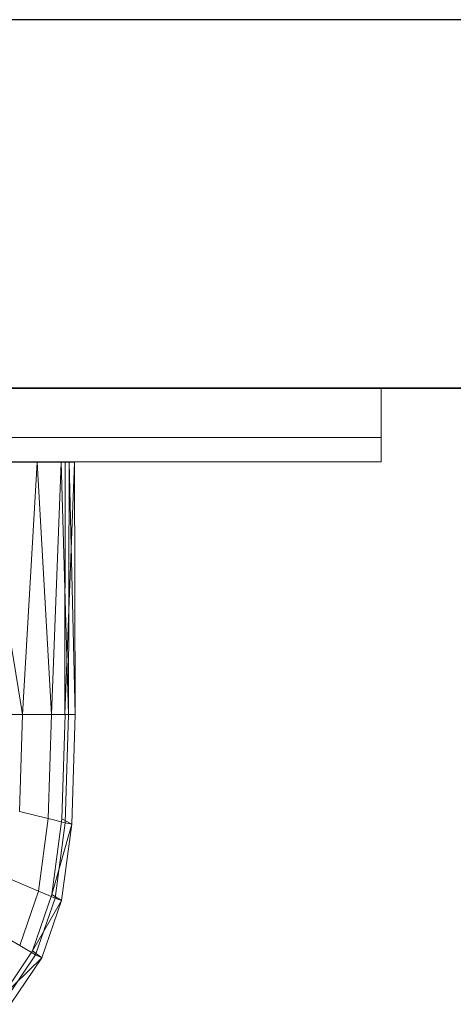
# Model space of a CAD drawing. Header units: metres. Extents: x 391.1 to 430.4, y 12.7 to 28.4.
# Tile 145 of 169: x 409.887 to 410.063, y 27.827 to 28.228. Entities that reach past the tile are written whole.
import ezdxf

# ---------------------------------------------------------------- set-up
doc = ezdxf.new("R2010")
doc.units = ezdxf.units.M
doc.layers.add('01_SUELOS', color=7, linetype='Continuous', lineweight=25, true_color=0x007f00)
for name, color, linetype, lineweight in [('02_MOBILIARIO', 7, 'Continuous', 18), ('A-DETL-____-MBND', 7, 'Continuous', 18), ('A-GENM-____-OTLN', 7, 'Continuous', 18), ('A-WALL-____-MCUT', 7, 'Continuous', 25), ('A-WALL-____-OTLN', 7, 'Continuous', 25)]:
    doc.layers.add(name, color=color, linetype=linetype, lineweight=lineweight)

# ---------------------------------------------------------------- blocks, each defined once
blk = doc.blocks.new('Family - Rentamans PB-155419-02_CLI_AIRE_P0')
at = {"layer": 'A-DETL-____-MBND', "color": 253, "true_color": 0xaaaaaa}
for p, q in [((0.3612, 0.265), (0.0038, 0.265)), ((0.34983, 0.265), (0.32708, 0.265)), ((0.34379, 0.16227), (0.32708, 0.265)), ((0.34983, 0.265), (0.34379, 0.16227)), ((0.35957, 0.265), (0.34983, 0.265)), ((0.3556, 0.16227), (0.34983, 0.265)), ((0.35957, 0.265), (0.3556, 0.16227)), ((0.36282, 0.265), (0.35957, 0.265)), ((0.36257, 0.16227), (0.35957, 0.265)), ((0.36115, 0.16227), (0.3612, 0.265)), ((0.36115, 0.16227), (0.365, 0.265)), ((0.365, 0.265), (0.3612, 0.265)), ((0.36257, 0.16227), (0.36282, 0.265)), ((0.365, 0.265), (0.36282, 0.265)), ((0.36526, 0.16227), (0.36282, 0.265)), ((0.36526, 0.16227), (0.365, 0.265)), ((0.34379, 0.16227), (0.32548, 0.16227)), ((0.34262, 0.1228), (0.34379, 0.16227)), ((0.3556, 0.16227), (0.34379, 0.16227)), ((0.35434, 0.11992), (0.3556, 0.16227)), ((0.36257, 0.16227), (0.3556, 0.16227)), ((0.35989, 0.11975), (0.36116, 0.16227)), ((0.36526, 0.16227), (0.36116, 0.16227)), ((0.36126, 0.11821), (0.36257, 0.16227)), ((0.36257, 0.16227), (0.36526, 0.16227)), ((0.36393, 0.11764), (0.36526, 0.16227)), ((0.35434, 0.11992), (0.34262, 0.1228)), ((0.35036, 0.09039), (0.35434, 0.11992)), ((0.35434, 0.11992), (0.36126, 0.11821)), ((0.35579, 0.08904), (0.3599, 0.11975)), ((0.35579, 0.08904), (0.36393, 0.11764)), ((0.35712, 0.08749), (0.36126, 0.11821)), ((0.35974, 0.08652), (0.36393, 0.11764)), ((0.36393, 0.11764), (0.3599, 0.11975)), ((0.36126, 0.11821), (0.36393, 0.11764)), ((0.33891, 0.09529), (0.35036, 0.09039)), ((0.3427, 0.06829), (0.35036, 0.09039)), ((0.34788, 0.06606), (0.35579, 0.08904)), ((0.35036, 0.09039), (0.35712, 0.08749)), ((0.35974, 0.08652), (0.35579, 0.08904)), ((0.34788, 0.06606), (0.35974, 0.08652)), ((0.34916, 0.0645), (0.35712, 0.08749)), ((0.35167, 0.06324), (0.35974, 0.08652)), ((0.35712, 0.08749), (0.35974, 0.08652)), ((0.33177, 0.0747), (0.3427, 0.06829)), ((0.3427, 0.06829), (0.34916, 0.0645)), ((0.33543, 0.04738), (0.34788, 0.06606)), ((0.3366, 0.04582), (0.34916, 0.0645)), ((0.35167, 0.06324), (0.34788, 0.06606)), ((0.34916, 0.0645), (0.35167, 0.06324)), ((0.33543, 0.04738), (0.35167, 0.06324)), ((0.33895, 0.04431), (0.35167, 0.06324))]:
    blk.add_line(p, q, dxfattribs=at)
blk = doc.blocks.new('Family - LONDR55-XX_ZZ-ARQ-CAA-M3D-Londres55-155345-02_CLI_AIRE_P0')
at = {"layer": 'A-GENM-____-OTLN', "color": 253, "true_color": 0xaaaaaa}
for p, q in [((0.6, 0.03), (0, 0.03)), ((0.6, 0.03), (0, 0.03)), ((0.6, 0.01), (0.6, 0.03)), ((0.6, 0.01), (0.6, 0.03)), ((0, 0.01), (0.6, 0.01)), ((0, 0.01), (0.6, 0.01)), ((0.6, 0.01), (0, 0.01)), ((0, 0.01), (0.6, 0.01)), ((0.6, 0), (0.6, 0.01)), ((0.6, 0.01), (0.6, 0)), ((0, 0), (0.6, 0)), ((0.6, 0), (0, 0))]:
    blk.add_line(p, q, dxfattribs=at)
blk = doc.blocks.new('Family - Mirall PB-155495-02_CLI_AIRE_P0')
blk.add_blockref('Family - LONDR55-XX_ZZ-ARQ-CAA-M3D-Londres55-155345-02_CLI_AIRE_P0', (0, 0))
blk = doc.blocks.new('Family - Envans PB-155654-02_CLI_AIRE_P0')
at = {"layer": 'A-WALL-____-MCUT', "color": 253, "true_color": 0xaaaaaa}
for p, q in [((12.40749, 0.15), (0, 0.15)), ((0, 0), (14.0103, 0))]:
    blk.add_line(p, q, dxfattribs=at)
at = {"layer": 'A-WALL-____-OTLN', "color": 253, "true_color": 0xaaaaaa}
for p, q in [((12.40749, 0.15), (0, 0.15)), ((0, 0), (14.0103, 0))]:
    blk.add_line(p, q, dxfattribs=at)
at = {"layer": 'A-WALL-____-OTLN', "color": 253, "lineweight": 18, "true_color": 0xaaaaaa}
blk.add_line((0, 0), (14.0103, 0), dxfattribs=at)
blk = doc.blocks.new('Family - LONDR55-XX_ZZ-ARQ-CAA-M3D-Londres55-155971-02_CLI_AIRE_P0')
at = {"layer": '01_SUELOS', "color": 9, "true_color": 0xaad4aa}
for p, q in [((13.50144, 14.87764), (9.9473, 14.87764)), ((13.50144, 14.87764), (9.9473, 14.87764)), ((9.9473, 14.87764), (13.50144, 14.87764)), ((9.9473, 14.87764), (13.50144, 14.87764))]:
    blk.add_line(p, q, dxfattribs=at)
blk = doc.blocks.new('LONDR55-XX_ZZ-ARQ-CAA-M3D-Londres55_ifc-1-02_CLI_AIRE_P0')
at = {"layer": '01_SUELOS', "color": 253, "lineweight": 18, "true_color": 0xaaaaaa}
blk.add_blockref('Family - LONDR55-XX_ZZ-ARQ-CAA-M3D-Londres55-155971-02_CLI_AIRE_P0', (397.32915, 13.20061), dxfattribs=at)
at = {"layer": '02_MOBILIARIO', "color": 253, "lineweight": 18, "true_color": 0xaaaaaa}
blk.add_blockref('Family - Rentamans PB-155419-02_CLI_AIRE_P0', (409.54392, 27.78317), dxfattribs=at)
at = {"layer": 'A-GENM-____-OTLN', "color": 253, "lineweight": 18, "true_color": 0xaaaaaa}
blk.add_blockref('Family - Mirall PB-155495-02_CLI_AIRE_P0', (409.43382, 28.04825), dxfattribs=at)
at = {"layer": 'A-WALL-____-OTLN', "color": 253, "lineweight": 18, "true_color": 0xaaaaaa, "rotation": 180}
blk.add_blockref('Family - Envans PB-155654-02_CLI_AIRE_P0', (421.28675, 28.22825), dxfattribs=at)

msp = doc.modelspace()

# ---------------------------------------------------------------- block references
at = {"lineweight": 5}
msp.add_blockref('LONDR55-XX_ZZ-ARQ-CAA-M3D-Londres55_ifc-1-02_CLI_AIRE_P0', (0, 0), dxfattribs=at)

doc.saveas('drawing.dxf')
